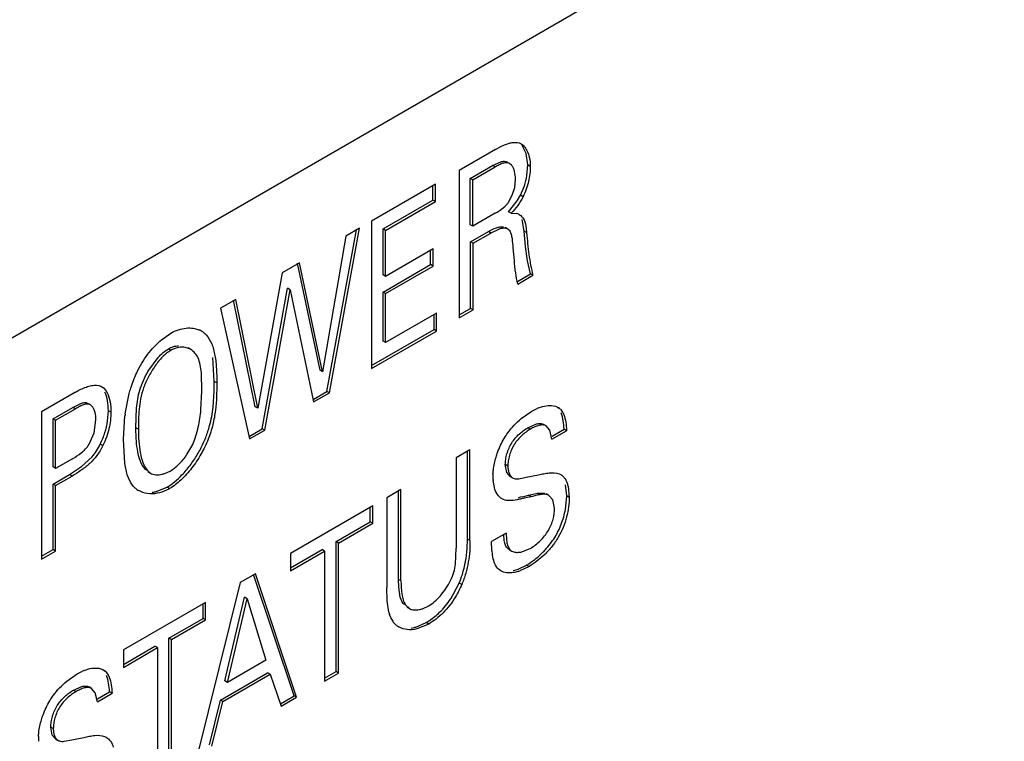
# Model space of a CAD drawing. Header units: inches. Extents: x 0 to 34, y 0 to 22.
# Tile 34 of 179: x 3.69 to 3.895, y 15.689 to 15.84. Entities that reach past the tile are written whole.
import ezdxf

# ---------------------------------------------------------------- set-up
doc = ezdxf.new("R2010")
doc.units = ezdxf.units.IN
doc.header["$LTSCALE"] = 1.87
doc.header["$MEASUREMENT"] = 0
doc.layers.get('0').update_dxf_attribs({"linetype": 'CONTINUOUS'})
doc.layers.add('ARTWORK', color=7, linetype='CONTINUOUS')

msp = doc.modelspace()

# ---------------------------------------------------------------- linework, layer by layer
at = {"color": 3, "linetype": 'CONTINUOUS'}
msp.add_line((3.6373386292, 15.7443729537), (5.2551848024, 16.6784970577), dxfattribs=at)
at = {"layer": 'ARTWORK', "color": 3, "linetype": 'CONTINUOUS'}
for p, q in [((3.7899372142, 15.8134128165), (3.7906768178, 15.8137590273)), ((3.7937160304, 15.8141750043), (3.7941406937, 15.8139806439)), ((3.7888244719, 15.8127999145), (3.7812289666, 15.8084143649)), ((3.7888244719, 15.8127999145), (3.7899372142, 15.8134128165)), ((3.7954974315, 15.8123307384), (3.7956879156, 15.8118333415)), ((3.7922085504, 15.8094653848), (3.791752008, 15.8098664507)), ((3.7812289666, 15.8084143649), (3.7812289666, 15.7776793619)), ((3.7840846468, 15.806483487), (3.7887382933, 15.8091704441)), ((3.7762696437, 15.805550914), (3.7629296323, 15.7978485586)), ((3.7762696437, 15.8019295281), (3.7762696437, 15.805550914)), ((3.7840846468, 15.796823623), (3.7840846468, 15.806483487)), ((3.7928079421, 15.8049148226), (3.7929787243, 15.8066391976)), ((3.7923173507, 15.8032530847), (3.7928079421, 15.8049148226)), ((3.765875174, 15.7959278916), (3.7762696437, 15.8019295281)), ((3.7907338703, 15.8008999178), (3.7911716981, 15.8013440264)), ((3.7915365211, 15.8018074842), (3.7923173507, 15.8032530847)), ((3.7887382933, 15.7995105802), (3.7840846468, 15.796823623)), ((3.7887382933, 15.7995105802), (3.789167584, 15.7997677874)), ((3.789167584, 15.7997677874), (3.7897767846, 15.8001578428)), ((3.7897767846, 15.8001578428), (3.7907338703, 15.8008999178)), ((3.792065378, 15.799512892), (3.7932368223, 15.7994707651)), ((3.7629296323, 15.7978485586), (3.7629296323, 15.7671135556)), ((3.7948710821, 15.7979342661), (3.7950702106, 15.7973270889)), ((3.7950702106, 15.7973270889), (3.7951489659, 15.7969414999)), ((3.7541401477, 15.7620386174), (3.7604407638, 15.7964115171)), ((3.7604407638, 15.7964115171), (3.7575563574, 15.794746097)), ((3.765875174, 15.7863513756), (3.765875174, 15.7959278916)), ((3.7841457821, 15.7932375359), (3.7878536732, 15.7953784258)), ((3.7894631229, 15.796144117), (3.7878536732, 15.7953784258)), ((3.7918479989, 15.7957436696), (3.7913832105, 15.7962225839)), ((3.7951489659, 15.7969414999), (3.7953055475, 15.7954702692)), ((3.7575563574, 15.794746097), (3.7527266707, 15.7664589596)), ((3.7841457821, 15.7793634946), (3.7841457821, 15.7932375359)), ((3.775769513, 15.792064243), (3.765875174, 15.7863513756)), ((3.775769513, 15.7884887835), (3.775769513, 15.792064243)), ((3.7927377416, 15.7896304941), (3.7925073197, 15.7923228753)), ((3.7479249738, 15.7891850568), (3.744274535, 15.7870773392)), ((3.7527266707, 15.7664589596), (3.7479249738, 15.7891850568)), ((3.744274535, 15.7870773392), (3.7392106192, 15.7588667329)), ((3.765875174, 15.7827759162), (3.775769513, 15.7884887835)), ((3.793478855, 15.7847522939), (3.796629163, 15.7865712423)), ((3.7406815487, 15.754267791), (3.7459539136, 15.7835742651)), ((3.7459539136, 15.7835742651), (3.7508705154, 15.7601507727)), ((3.734618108, 15.7815018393), (3.7314670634, 15.7796824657)), ((3.7392106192, 15.7588667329), (3.734618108, 15.7815018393)), ((3.765875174, 15.7725598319), (3.765875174, 15.7827759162)), ((3.7314670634, 15.7796824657), (3.7375025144, 15.7524322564)), ((3.7812289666, 15.7776793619), (3.7841457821, 15.7793634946)), ((3.7765068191, 15.7786984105), (3.765875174, 15.7725598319)), ((3.7765068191, 15.7749528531), (3.7765068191, 15.7786984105)), ((3.7629296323, 15.7671135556), (3.7765068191, 15.7749528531)), ((3.7191571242, 15.7731416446), (3.7210622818, 15.774480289)), ((3.7275396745, 15.762385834), (3.7274391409, 15.7662588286)), ((3.705567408, 15.7636578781), (3.7060916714, 15.7635848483)), ((3.7060916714, 15.7635848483), (3.7066373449, 15.7633696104)), ((3.7066307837, 15.763358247), (3.7070070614, 15.7630880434)), ((3.7070070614, 15.7630880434), (3.7074838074, 15.7625426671)), ((3.7074838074, 15.7625426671), (3.7077789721, 15.762051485)), ((3.7273563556, 15.7585370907), (3.7275396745, 15.762385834)), ((3.7012058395, 15.7622100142), (3.6940780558, 15.7580945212)), ((3.7115552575, 15.7576509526), (3.7123953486, 15.7619268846)), ((3.7508705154, 15.7601507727), (3.7541401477, 15.7620386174)), ((3.6970235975, 15.7563439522), (3.701148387, 15.758725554)), ((3.7046653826, 15.7592206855), (3.7042775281, 15.759549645)), ((3.7941856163, 15.7566827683), (3.7963669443, 15.7582141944)), ((3.7963669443, 15.7582141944), (3.7974903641, 15.758792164)), ((3.800871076, 15.7593676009), (3.8012927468, 15.7592652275)), ((3.8012927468, 15.7592652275), (3.8018412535, 15.7590256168)), ((3.8023442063, 15.758641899), (3.8028185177, 15.7579974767)), ((3.6940780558, 15.7580945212), (3.6940780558, 15.7273595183)), ((3.6970235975, 15.7462988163), (3.6970235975, 15.7563439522)), ((3.7050464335, 15.7537253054), (3.7054462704, 15.7563984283)), ((3.7112261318, 15.7524137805), (3.7115052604, 15.7572492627)), ((3.8028185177, 15.7579974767), (3.8030376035, 15.7575402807)), ((3.7375025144, 15.7524322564), (3.7406815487, 15.754267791)), ((3.8001533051, 15.754254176), (3.7993668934, 15.755164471)), ((3.8005779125, 15.752385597), (3.8001533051, 15.754254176)), ((3.8005779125, 15.752385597), (3.8036390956, 15.7541530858)), ((3.7040060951, 15.751322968), (3.7050464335, 15.7537253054)), ((3.7114773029, 15.7473204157), (3.7112261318, 15.7524137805)), ((3.7244378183, 15.749175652), (3.7256268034, 15.7512770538)), ((3.7834872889, 15.7501840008), (3.7806316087, 15.7485351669)), ((3.7834872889, 15.7312384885), (3.7834872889, 15.7501840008)), ((3.7005296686, 15.7483231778), (3.6970235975, 15.7462988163)), ((3.7806316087, 15.7485351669), (3.7806316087, 15.729677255)), ((3.7119856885, 15.7449445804), (3.7114773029, 15.7473204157)), ((3.6970235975, 15.7427225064), (3.7004685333, 15.7447115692)), ((3.7122052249, 15.7443320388), (3.7119856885, 15.7449445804)), ((3.7126303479, 15.7434493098), (3.7122052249, 15.7443320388)), ((3.7162038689, 15.7458363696), (3.7168020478, 15.7453293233)), ((3.7196214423, 15.745184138), (3.7209149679, 15.745749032)), ((3.7936858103, 15.7441402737), (3.7952193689, 15.7444412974)), ((3.7952193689, 15.7444412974), (3.7977489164, 15.7449642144)), ((3.8020783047, 15.7451662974), (3.8024435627, 15.7449988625)), ((3.6970235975, 15.7290602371), (3.6970235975, 15.7427225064)), ((3.7132427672, 15.7425907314), (3.7126303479, 15.7434493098)), ((3.7690873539, 15.7418696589), (3.7661418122, 15.74016894)), ((3.7690873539, 15.722841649), (3.7690873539, 15.7418696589)), ((3.7885687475, 15.7422968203), (3.7883028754, 15.7437511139)), ((3.8039624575, 15.7425925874), (3.804199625, 15.7402616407)), ((3.7661418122, 15.74016894), (3.7661418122, 15.7214394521)), ((3.7904758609, 15.7397880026), (3.7901779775, 15.7399348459)), ((3.8007669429, 15.7397440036), (3.7999422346, 15.740676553)), ((3.8011354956, 15.7380229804), (3.8007669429, 15.7397440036)), ((3.7631889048, 15.7384639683), (3.7460224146, 15.728552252)), ((3.7631889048, 15.7348425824), (3.7631889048, 15.7384639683)), ((3.7560640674, 15.7307287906), (3.7631889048, 15.7348425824)), ((3.7910363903, 15.7327906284), (3.7879759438, 15.731023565)), ((3.7560640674, 15.7036151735), (3.7560640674, 15.7307287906)), ((3.7804678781, 15.7263267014), (3.7806316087, 15.729677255)), ((3.7880451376, 15.7291712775), (3.7879759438, 15.731023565)), ((3.7942787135, 15.7288972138), (3.7961614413, 15.7296611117)), ((3.6940780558, 15.7273595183), (3.6970235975, 15.7290602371)), ((3.7460224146, 15.7249308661), (3.753147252, 15.7290446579)), ((3.7460224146, 15.728552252), (3.7460224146, 15.7249308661)), ((3.753147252, 15.7290446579), (3.753147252, 15.7019310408)), ((3.7958056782, 15.7258385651), (3.7938666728, 15.724916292)), ((3.7387104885, 15.7243304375), (3.7355601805, 15.7225114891)), ((3.7473062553, 15.6985585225), (3.7387104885, 15.7243304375)), ((3.7899173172, 15.7249069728), (3.7894383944, 15.7252660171)), ((3.7355601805, 15.7225114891), (3.7266086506, 15.686607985)), ((3.7662158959, 15.7186742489), (3.7661418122, 15.7214394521)), ((3.7283344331, 15.7183394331), (3.7111686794, 15.7084281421)), ((3.7283344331, 15.7147180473), (3.7283344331, 15.7183394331)), ((3.7328805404, 15.7016785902), (3.7370023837, 15.7191291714)), ((3.7370023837, 15.7191291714), (3.7409187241, 15.7063197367)), ((3.7665733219, 15.7162812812), (3.7662158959, 15.7186742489)), ((3.7700294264, 15.7178497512), (3.770867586, 15.7170766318)), ((3.7735837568, 15.7170365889), (3.7748885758, 15.7176361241)), ((3.7668880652, 15.7153304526), (3.7667128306, 15.7158036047)), ((3.7212103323, 15.7106046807), (3.7283344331, 15.7147180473)), ((3.7748885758, 15.7138446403), (3.7724065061, 15.7128155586)), ((3.7111686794, 15.7048067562), (3.7182935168, 15.708920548)), ((3.7182935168, 15.708920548), (3.7182935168, 15.6818069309)), ((3.7212103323, 15.6834910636), (3.7212103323, 15.7106046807)), ((3.7111686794, 15.7084281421), (3.7111686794, 15.7048067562)), ((3.7409187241, 15.7063197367), (3.7328805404, 15.7016785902)), ((3.6993492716, 15.7019256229), (3.7015299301, 15.703456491)), ((3.7015299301, 15.703456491), (3.7026537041, 15.7040346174)), ((3.7060340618, 15.7046098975), (3.7064557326, 15.7045075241)), ((3.7064557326, 15.7045075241), (3.7070042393, 15.7042679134)), ((3.7075071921, 15.7038841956), (3.7079800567, 15.7032446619)), ((3.7079800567, 15.7032446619), (3.7082013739, 15.7027838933)), ((3.7319384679, 15.6976876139), (3.7418003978, 15.7033817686)), ((3.7418003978, 15.7033817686), (3.7440984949, 15.6967064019)), ((3.753147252, 15.7019310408), (3.7560640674, 15.7036151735)), ((3.705316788, 15.6994965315), (3.7045302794, 15.7004067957)), ((3.7057416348, 15.6976283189), (3.705316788, 15.6994965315)), ((3.7057416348, 15.6976283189), (3.7088020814, 15.6993953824)), ((3.7296403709, 15.6883584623), (3.7319384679, 15.6976876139)), ((3.7440984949, 15.6967064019), (3.7473062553, 15.6985585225)), ((3.7072412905, 15.690408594), (3.7076066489, 15.6902411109)), ((3.6988487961, 15.6893825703), (3.7003823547, 15.689683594)), ((3.7003823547, 15.689683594), (3.7029119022, 15.690206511))]:
    msp.add_line(p, q, dxfattribs=at)
at = {"layer": 'ARTWORK', "color": 7, "linetype": 'CONTINUOUS'}
for p, q in [((3.7952191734, 15.8119437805), (3.7943819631, 15.8136176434)), ((3.7955412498, 15.80958252), (3.7952191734, 15.8119437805)), ((3.7882079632, 15.8094766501), (3.7899207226, 15.810258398)), ((3.7917520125, 15.809866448), (3.7912216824, 15.810172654)), ((3.7953551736, 15.8074014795), (3.7955412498, 15.80958252)), ((3.7960715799, 15.809276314), (3.7955412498, 15.80958252)), ((3.7835543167, 15.8067896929), (3.7882079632, 15.8094766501)), ((3.7887382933, 15.8091704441), (3.7882079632, 15.8094766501)), ((3.7840846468, 15.806483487), (3.7835543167, 15.8067896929)), ((3.7835543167, 15.7971298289), (3.7835543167, 15.8067896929)), ((3.7757393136, 15.8022357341), (3.7757393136, 15.8052447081)), ((3.7940379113, 15.8032662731), (3.7948356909, 15.8052467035)), ((3.7653448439, 15.7962340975), (3.7757393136, 15.8022357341)), ((3.7762696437, 15.8019295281), (3.7757393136, 15.8022357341)), ((3.7915350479, 15.799819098), (3.7933595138, 15.8020709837)), ((3.7933595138, 15.8020709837), (3.7940379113, 15.8032662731)), ((3.7945682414, 15.8029600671), (3.7940379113, 15.8032662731)), ((3.792065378, 15.799512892), (3.7915350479, 15.799819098)), ((3.7947752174, 15.7957764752), (3.7943528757, 15.7982119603)), ((3.7536098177, 15.7623448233), (3.7597848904, 15.7960328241)), ((3.765875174, 15.7959278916), (3.7653448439, 15.7962340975)), ((3.7653448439, 15.7866575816), (3.7653448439, 15.7962340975)), ((3.7840846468, 15.796823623), (3.7835543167, 15.7971298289)), ((3.783615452, 15.7935437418), (3.7873233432, 15.7956846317)), ((3.7878536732, 15.7953784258), (3.7873233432, 15.7956846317)), ((3.7913832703, 15.7962225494), (3.7908529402, 15.7965287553)), ((3.7953055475, 15.7954702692), (3.7947752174, 15.7957764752)), ((3.7950787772, 15.7925906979), (3.7947752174, 15.7957764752)), ((3.7841457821, 15.7932375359), (3.783615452, 15.7935437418)), ((3.783615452, 15.7796697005), (3.783615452, 15.7935437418)), ((3.7752391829, 15.7887949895), (3.7752391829, 15.791758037)), ((3.7954951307, 15.7895927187), (3.7950787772, 15.7925906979)), ((3.7521963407, 15.7667651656), (3.7474792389, 15.7890908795)), ((3.7960988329, 15.7868774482), (3.7954951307, 15.7895927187)), ((3.7653448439, 15.7830821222), (3.7752391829, 15.7887949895)), ((3.775769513, 15.7884887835), (3.7752391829, 15.7887949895)), ((3.765875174, 15.7863513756), (3.7653448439, 15.7866575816)), ((3.7933703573, 15.7853020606), (3.7960988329, 15.7868774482)), ((3.796629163, 15.7865712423), (3.7960988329, 15.7868774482)), ((3.7401512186, 15.7545739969), (3.7454235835, 15.7838804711)), ((3.7459539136, 15.7835742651), (3.7454235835, 15.7838804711)), ((3.765875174, 15.7827759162), (3.7653448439, 15.7830821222)), ((3.7653448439, 15.7728660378), (3.7653448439, 15.7830821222)), ((3.7386802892, 15.7591729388), (3.7341684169, 15.7814106)), ((3.7812289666, 15.7782917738), (3.783615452, 15.7796697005)), ((3.7841457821, 15.7793634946), (3.783615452, 15.7796697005)), ((3.775976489, 15.7752590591), (3.775976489, 15.7783922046)), ((3.7629296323, 15.7677259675), (3.775976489, 15.7752590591)), ((3.7765068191, 15.7749528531), (3.775976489, 15.7752590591)), ((3.765875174, 15.7725598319), (3.7653448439, 15.7728660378)), ((3.721091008, 15.7709214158), (3.7205606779, 15.7712276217)), ((3.7252095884, 15.7711022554), (3.7246792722, 15.7714084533)), ((3.7163018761, 15.7665089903), (3.7184229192, 15.7694336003)), ((3.7301316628, 15.7644531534), (3.7298517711, 15.7694402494)), ((3.7527266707, 15.7664589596), (3.7521963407, 15.7667651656)), ((3.7301039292, 15.7623099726), (3.7301316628, 15.7644531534)), ((3.7306619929, 15.7641469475), (3.7301316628, 15.7644531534)), ((3.7070070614, 15.7630880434), (3.7064767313, 15.7633942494)), ((3.7298823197, 15.7590591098), (3.7301039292, 15.7623099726)), ((3.7507558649, 15.7606969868), (3.7536098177, 15.7623448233)), ((3.7541401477, 15.7620386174), (3.7536098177, 15.7623448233)), ((3.6964932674, 15.7566501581), (3.700618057, 15.7590317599)), ((3.700618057, 15.7590317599), (3.7024256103, 15.7599019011)), ((3.701148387, 15.758725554), (3.700618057, 15.7590317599)), ((3.7042775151, 15.7595496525), (3.703747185, 15.7598558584)), ((3.707868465, 15.7561942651), (3.7080375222, 15.7583368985)), ((3.7085678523, 15.7580306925), (3.7080375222, 15.7583368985)), ((3.7137886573, 15.7547634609), (3.7139133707, 15.7588757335)), ((3.7392106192, 15.7588667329), (3.7386802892, 15.7591729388)), ((3.8023442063, 15.758641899), (3.8018138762, 15.758948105)), ((3.6970235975, 15.7563439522), (3.6964932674, 15.7566501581)), ((3.6964932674, 15.7466050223), (3.6964932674, 15.7566501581)), ((3.7143189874, 15.754457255), (3.7137886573, 15.7547634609)), ((3.7138497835, 15.7525118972), (3.7137886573, 15.7547634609)), ((3.7373822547, 15.7529752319), (3.7401512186, 15.7545739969)), ((3.7406815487, 15.754267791), (3.7401512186, 15.7545739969)), ((3.795569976, 15.7547909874), (3.7973490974, 15.7555699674)), ((3.7961003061, 15.7544847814), (3.795569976, 15.7547909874)), ((3.7993669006, 15.7551644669), (3.7988365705, 15.7554706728)), ((3.8006060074, 15.7530142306), (3.8031087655, 15.7544592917)), ((3.8036390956, 15.7541530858), (3.8031087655, 15.7544592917)), ((3.7068884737, 15.7510599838), (3.7063581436, 15.7513661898)), ((3.7024607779, 15.7466684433), (3.7046396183, 15.7487018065)), ((3.7829569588, 15.7315446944), (3.7829569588, 15.7498777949)), ((3.6970235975, 15.7462988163), (3.6964932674, 15.7466050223)), ((3.6999382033, 15.7450177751), (3.7024607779, 15.7466684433)), ((3.7162038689, 15.7458363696), (3.7156735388, 15.7461425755)), ((3.7913892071, 15.7467850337), (3.7908588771, 15.7470912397)), ((3.7911729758, 15.7454531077), (3.7908588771, 15.7470912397)), ((3.6964932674, 15.7430287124), (3.6999382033, 15.7450177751)), ((3.7004685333, 15.7447115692), (3.6999382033, 15.7450177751)), ((3.7162719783, 15.7456359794), (3.7168023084, 15.7453297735)), ((3.791855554, 15.7446384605), (3.7911729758, 15.7454531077)), ((3.7918555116, 15.7446384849), (3.7923858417, 15.744332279)), ((3.6970235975, 15.7427225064), (3.6964932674, 15.7430287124)), ((3.6964932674, 15.7293664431), (3.6964932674, 15.7430287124)), ((3.7180231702, 15.7414748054), (3.7202947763, 15.7423862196)), ((3.7208251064, 15.7420800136), (3.7202947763, 15.7423862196)), ((3.8036692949, 15.7405678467), (3.8034322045, 15.7428984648)), ((3.7685570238, 15.7231478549), (3.7685570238, 15.7415634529)), ((3.7904758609, 15.7397880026), (3.7899455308, 15.7400942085)), ((3.7957180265, 15.7407030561), (3.7975787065, 15.7411387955)), ((3.7962483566, 15.7403968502), (3.7957180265, 15.7407030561)), ((3.7975787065, 15.7411387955), (3.7991244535, 15.7411132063)), ((3.7999422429, 15.7406765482), (3.7994119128, 15.7409827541)), ((3.8033991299, 15.7377589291), (3.8036692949, 15.7405678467)), ((3.804199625, 15.7402616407), (3.8036692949, 15.7405678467)), ((3.7626585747, 15.7351487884), (3.7626585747, 15.7381577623)), ((3.7555337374, 15.7310349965), (3.7626585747, 15.7351487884)), ((3.7631889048, 15.7348425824), (3.7626585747, 15.7351487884)), ((3.7829034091, 15.729586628), (3.7829569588, 15.7315446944)), ((3.7834872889, 15.7312384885), (3.7829569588, 15.7315446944)), ((3.7906451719, 15.7312747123), (3.7905284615, 15.7324948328)), ((3.7560640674, 15.7307287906), (3.7555337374, 15.7310349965)), ((3.7555337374, 15.7039213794), (3.7555337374, 15.7310349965)), ((3.790760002, 15.7307220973), (3.7906451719, 15.7312747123)), ((3.6940780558, 15.7279719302), (3.6964932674, 15.7293664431)), ((3.6970235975, 15.7290602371), (3.6964932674, 15.7293664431)), ((3.7460224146, 15.725543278), (3.7526169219, 15.7293508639)), ((3.753147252, 15.7290446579), (3.7526169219, 15.7293508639)), ((3.7916602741, 15.7293550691), (3.7921906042, 15.7290488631)), ((3.793691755, 15.725356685), (3.7952753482, 15.7261447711)), ((3.7958056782, 15.7258385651), (3.7952753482, 15.7261447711)), ((3.7467759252, 15.6988647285), (3.7383251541, 15.724201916)), ((3.7925245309, 15.724981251), (3.793343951, 15.7252251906)), ((3.7690873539, 15.722841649), (3.7685570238, 15.7231478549)), ((3.7686048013, 15.7215248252), (3.7685570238, 15.7231478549)), ((3.7689231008, 15.7194593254), (3.7686048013, 15.7215248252)), ((3.7794844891, 15.7191069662), (3.7812201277, 15.7223695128)), ((3.7817504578, 15.7220633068), (3.7812201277, 15.7223695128)), ((3.7323502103, 15.7019847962), (3.7364720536, 15.7194353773)), ((3.7370023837, 15.7191291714), (3.7364720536, 15.7194353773)), ((3.7694990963, 15.7181559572), (3.7689231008, 15.7194593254)), ((3.727804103, 15.7150242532), (3.727804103, 15.7180332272)), ((3.7700294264, 15.7178497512), (3.7694990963, 15.7181559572)), ((3.7703372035, 15.7173827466), (3.7708675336, 15.7170765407)), ((3.7206800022, 15.7109108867), (3.727804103, 15.7150242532)), ((3.7283344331, 15.7147180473), (3.727804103, 15.7150242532)), ((3.772187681, 15.7132015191), (3.7743582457, 15.7141508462)), ((3.7748885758, 15.7138446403), (3.7743582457, 15.7141508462)), ((3.7111686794, 15.7054191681), (3.7177631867, 15.709226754)), ((3.7182935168, 15.708920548), (3.7177631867, 15.709226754)), ((3.7212103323, 15.7106046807), (3.7206800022, 15.7109108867)), ((3.7206800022, 15.6837972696), (3.7206800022, 15.7109108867)), ((3.7075071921, 15.7038841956), (3.706976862, 15.7041904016)), ((3.7314081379, 15.6979938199), (3.7412700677, 15.7036879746)), ((3.7418003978, 15.7033817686), (3.7412700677, 15.7036879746)), ((3.753147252, 15.7025434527), (3.7555337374, 15.7039213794)), ((3.7560640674, 15.7036151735), (3.7555337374, 15.7039213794)), ((3.7007336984, 15.7000337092), (3.7025127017, 15.7008124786)), ((3.7045302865, 15.7004067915), (3.7039999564, 15.7007129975)), ((3.7328805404, 15.7016785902), (3.7323502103, 15.7019847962)), ((3.7012640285, 15.6997275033), (3.7007336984, 15.7000337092)), ((3.7057693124, 15.6982567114), (3.7082717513, 15.6997015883)), ((3.7088020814, 15.6993953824), (3.7082717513, 15.6997015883)), ((3.7439226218, 15.6972172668), (3.7467759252, 15.6988647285)), ((3.7473062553, 15.6985585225), (3.7467759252, 15.6988647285)), ((3.7291100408, 15.6886646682), (3.7314081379, 15.6979938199)), ((3.7319384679, 15.6976876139), (3.7314081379, 15.6979938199)), ((3.696552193, 15.6920273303), (3.6960218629, 15.6923335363)), ((3.6963359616, 15.6906954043), (3.6960218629, 15.6923335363)), ((3.6970185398, 15.6898807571), (3.6963359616, 15.6906954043)), ((3.6970184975, 15.6898807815), (3.6975488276, 15.6895745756))]:
    msp.add_line(p, q, dxfattribs=at)
for centre, radius, start, end in [((3.7803315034, 15.8098834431), 0.0152273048, 342.2718147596, 350.619261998), ((3.7164582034, 15.7481548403), 0.0068603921, 276.1387126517, 280.0052675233), ((3.7164026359, 15.7484736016), 0.0071839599, 280.0000133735, 283.0367957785), ((3.7246271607, 16.0622378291), 0.3293000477, 282.0896605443, 282.4674401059), ((3.7858934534, 15.7410010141), 0.0178033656, 344.3435281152, 349.5075954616), ((3.7903385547, 15.733700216), 0.0089921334, 289.5254212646, 291.8948113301), ((3.7649112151, 15.7288697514), 0.0175411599, 314.2437714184, 326.181465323), ((3.7703675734, 15.7195831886), 0.0066351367, 277.31587658, 282.6687275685), ((3.7702656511, 15.7200609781), 0.0071236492, 282.6257391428, 285.652945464)]:
    msp.add_arc(centre, radius, start, end, dxfattribs=at)
at = {"layer": 'ARTWORK', "color": 3, "linetype": 'CONTINUOUS'}
for centre, radius, start, end in [((3.7872873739, 15.8047769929), 0.00518394, 318.529743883, 325.0522955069), ((3.7925791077, 15.7972441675), 0.0023217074, 59.9847241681, 73.5433881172), ((3.7252044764, 15.7710590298), 0.0044798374, 60.0168960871, 65.1742785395), ((3.7252899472, 15.7712064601), 0.0043094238, 51.2633260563, 60.0216161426), ((3.7252533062, 15.7711725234), 0.0043588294, 43.4439318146, 51.1667714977), ((3.8010320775, 15.7508021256), 0.0087398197, 111.4618663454, 113.906088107), ((3.8005999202, 15.7568731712), 0.0024847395, 51.8062214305, 60.0275937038), ((3.8006378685, 15.7569241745), 0.002421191, 45.1905378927, 51.7657070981), ((3.7480573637, 15.752903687), 0.0368095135, 172.5900133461, 173.2200908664), ((3.7180770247, 15.7502940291), 0.0053381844, 282.8115044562, 286.8169589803), ((3.7991572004, 15.7445512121), 0.0108895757, 176.8500038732, 179.980726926), ((3.7975026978, 15.7445538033), 0.0092350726, 179.9933500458, 182.5686114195), ((3.7971669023, 15.744538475), 0.0088989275, 182.5669121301, 185.0760652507), ((3.716629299, 15.7455934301), 0.0045260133, 221.5620871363, 229.1383891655), ((3.7166707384, 15.7456480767), 0.0045944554, 229.1934016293, 240.0202614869), ((3.7976044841, 15.7411053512), 0.0065296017, 13.1657170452, 16.1614115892), ((3.8016957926, 15.7303289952), 0.0136996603, 184.8476779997, 187.2494090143), ((3.799297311, 15.7300268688), 0.011282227, 187.2643910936, 189.411797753), ((3.7911427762, 15.7270376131), 0.0024583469, 218.1558999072, 226.1077760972), ((3.79103185, 15.7329329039), 0.0085030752, 287.0739238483, 289.4745402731), ((3.7741726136, 15.7182414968), 0.0078480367, 194.46398901, 198.0976349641), ((3.7721035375, 15.7175007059), 0.0056489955, 202.5930869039, 213.234305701), ((3.7718990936, 15.7218382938), 0.0050869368, 281.0765487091, 285.1784296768), ((3.7717110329, 15.7225352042), 0.0058087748, 285.1688726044, 288.8078676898), ((3.770515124, 15.716502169), 0.003773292, 213.7709352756, 224.9080373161), ((3.7704968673, 15.7164856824), 0.003748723, 224.9265647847, 231.2409202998), ((3.7705548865, 15.7165618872), 0.0038444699, 231.2776611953, 240.0241574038), ((3.7061947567, 15.696045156), 0.0087390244, 111.4592756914, 113.9036601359), ((3.7057629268, 15.7021155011), 0.0024847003, 51.7991241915, 60.0276247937), ((3.7058008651, 15.7021664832), 0.0024211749, 45.1905150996, 51.7585459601), ((3.7043201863, 15.6897935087), 0.0108895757, 176.8500038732, 179.980726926), ((3.7026656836, 15.6897960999), 0.0092350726, 179.9933500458, 182.5686114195)]:
    msp.add_arc(centre, radius, start, end, dxfattribs=at)
for points, knots in [([(3.7906768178, 15.8137590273), (3.7909454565, 15.8138733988), (3.7914759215, 15.8140734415), (3.7924803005, 15.8143266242), (3.7932679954, 15.8143323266), (3.7937160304, 15.8141750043)], [0, 0, 0, 0, 0.2808772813, 0.5431905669, 1, 1, 1, 1]), ([(3.7941418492, 15.8139826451), (3.7944389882, 15.8138110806), (3.794986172, 15.8133120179), (3.795345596, 15.8126770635), (3.7954974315, 15.8123307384)], [0, 0, 0, 0, 0.4757127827, 1, 1, 1, 1]), ([(3.7956879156, 15.8118333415), (3.7957528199, 15.8116380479), (3.7959848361, 15.8108048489), (3.7960715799, 15.809934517), (3.7960715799, 15.809276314)], [0, 0, 0, 0, 0.2381904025, 1, 1, 1, 1]), ([(3.791752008, 15.8098664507), (3.7916581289, 15.8099206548), (3.7914527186, 15.8100088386), (3.7911104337, 15.8100565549), (3.7907437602, 15.81002588), (3.7902124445, 15.8098983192), (3.7895334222, 15.8096130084), (3.7890060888, 15.8093250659), (3.7887382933, 15.8091704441)], [0, 0, 0, 0, 0.1008445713, 0.2053002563, 0.3182320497, 0.4411714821, 0.7123343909, 1, 1, 1, 1]), ([(3.7929787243, 15.8066391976), (3.7929787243, 15.807168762), (3.7928966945, 15.8079481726), (3.792580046, 15.8088906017), (3.7923458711, 15.8092950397), (3.7922085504, 15.8094653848)], [0, 0, 0, 0, 0.5343310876, 0.7792282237, 1, 1, 1, 1]), ([(3.7960715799, 15.809276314), (3.7960715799, 15.8082386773), (3.7957939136, 15.8060594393), (3.7950736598, 15.8039818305), (3.7945682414, 15.8029600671)], [0, 0, 0, 0, 0.4765112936, 1, 1, 1, 1]), ([(3.7945682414, 15.8029600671), (3.7942477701, 15.8023115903), (3.7934965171, 15.8010921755), (3.792567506, 15.8000026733), (3.792065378, 15.799512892)], [0, 0, 0, 0, 0.5076861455, 1, 1, 1, 1]), ([(3.7937404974, 15.7992545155), (3.7939869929, 15.7991121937), (3.7944438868, 15.798723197), (3.7947515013, 15.7982118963), (3.7948710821, 15.7979342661)], [0, 0, 0, 0, 0.4849588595, 1, 1, 1, 1]), ([(3.7913832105, 15.7962225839), (3.7911306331, 15.796368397), (3.7906338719, 15.7964234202), (3.789991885, 15.7963132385), (3.7896423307, 15.7962074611), (3.7894631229, 15.796144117)], [0, 0, 0, 0, 0.4453082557, 0.7097796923, 1, 1, 1, 1]), ([(3.7925073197, 15.7923228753), (3.7924561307, 15.7929428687), (3.7923969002, 15.7938579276), (3.7921756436, 15.7950069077), (3.7919800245, 15.7955260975), (3.7918479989, 15.7957436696)], [0, 0, 0, 0, 0.5320661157, 0.7823369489, 1, 1, 1, 1]), ([(3.7953055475, 15.7954702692), (3.7954369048, 15.7939355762), (3.795707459, 15.790946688), (3.796233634, 15.7879785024), (3.796629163, 15.7865712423)], [0, 0, 0, 0, 0.5130769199, 1, 1, 1, 1]), ([(3.793478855, 15.7847522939), (3.7932723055, 15.785528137), (3.7929764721, 15.78715246), (3.7928122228, 15.7887904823), (3.7927377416, 15.7896304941)], [0, 0, 0, 0, 0.4877168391, 1, 1, 1, 1]), ([(3.7210622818, 15.774480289), (3.7215737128, 15.7747755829), (3.7226086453, 15.7752518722), (3.7242091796, 15.7756101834), (3.7257249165, 15.7755902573), (3.7266636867, 15.7753200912), (3.727085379, 15.7751248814)], [0, 0, 0, 0, 0.2823184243, 0.5403479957, 0.7778565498, 1, 1, 1, 1]), ([(3.7139669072, 15.7662552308), (3.7142787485, 15.7669220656), (3.7149592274, 15.7682325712), (3.7161784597, 15.7700705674), (3.7175810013, 15.7717205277), (3.7186205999, 15.7726976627), (3.7191571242, 15.7731416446)], [0, 0, 0, 0, 0.2540999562, 0.5088306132, 0.7596187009, 1, 1, 1, 1]), ([(3.728418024, 15.7741698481), (3.7289282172, 15.773632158), (3.7295159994, 15.7726021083), (3.7300113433, 15.7710940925), (3.7303923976, 15.7693504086), (3.7306255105, 15.7670176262), (3.7306619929, 15.765115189), (3.7306619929, 15.7641469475)], [0, 0, 0, 0, 0.2123449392, 0.3299532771, 0.4550922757, 0.7226180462, 1, 1, 1, 1]), ([(3.721091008, 15.7709214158), (3.7204552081, 15.7705543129), (3.7192360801, 15.7695332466), (3.7176842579, 15.7676379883), (3.716351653, 15.7654514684), (3.7153425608, 15.763156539), (3.7147254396, 15.7608691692), (3.7143242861, 15.7579820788), (3.7143189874, 15.755848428), (3.7143189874, 15.754457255)], [0, 0, 0, 0, 0.1185014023, 0.2532377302, 0.3943399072, 0.5304869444, 0.6564860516, 0.7754526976, 1, 1, 1, 1]), ([(3.7252095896, 15.7711022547), (3.7249275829, 15.771265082), (3.7243010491, 15.7715173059), (3.7232633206, 15.7716252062), (3.7221553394, 15.771440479), (3.7214423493, 15.7711242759), (3.721091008, 15.7709214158)], [0, 0, 0, 0, 0.2266830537, 0.4630585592, 0.7175842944, 1, 1, 1, 1]), ([(3.7267488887, 15.7693324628), (3.7265826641, 15.7697002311), (3.7261698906, 15.7703910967), (3.7255459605, 15.7709080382), (3.7252095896, 15.7711022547)], [0, 0, 0, 0, 0.509580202, 1, 1, 1, 1]), ([(3.7274391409, 15.7662588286), (3.7273911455, 15.7668088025), (3.7272555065, 15.7678553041), (3.7269554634, 15.7688754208), (3.7267488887, 15.7693324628)], [0, 0, 0, 0, 0.5239678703, 1, 1, 1, 1]), ([(3.7123953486, 15.7619268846), (3.7124938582, 15.7622919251), (3.7129226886, 15.7637668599), (3.7134750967, 15.7652069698), (3.7139669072, 15.7662552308)], [0, 0, 0, 0, 0.2461585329, 1, 1, 1, 1]), ([(3.7012058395, 15.7622100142), (3.7019194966, 15.7626220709), (3.7030086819, 15.7631621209), (3.7044976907, 15.7635976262), (3.7052258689, 15.7636741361), (3.705567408, 15.7636578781)], [0, 0, 0, 0, 0.5323458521, 0.77911827, 1, 1, 1, 1]), ([(3.7306619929, 15.7641469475), (3.7306619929, 15.7622409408), (3.7305814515, 15.7593069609), (3.7298857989, 15.7553625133), (3.7289146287, 15.7522653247), (3.72741707, 15.749216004), (3.7255104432, 15.7463567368), (3.7233399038, 15.7438991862), (3.7216803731, 15.7425738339), (3.7208251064, 15.7420800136)], [0, 0, 0, 0, 0.2266214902, 0.3476300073, 0.4751840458, 0.611187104, 0.7501439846, 0.8825766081, 1, 1, 1, 1]), ([(3.7077789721, 15.762051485), (3.7080756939, 15.761475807), (3.7084665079, 15.7601337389), (3.7085678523, 15.7587577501), (3.7085678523, 15.7580306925)], [0, 0, 0, 0, 0.4711178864, 1, 1, 1, 1]), ([(3.7042775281, 15.759549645), (3.7041815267, 15.7596050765), (3.7039686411, 15.7596931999), (3.7036124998, 15.7597273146), (3.7032316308, 15.7596774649), (3.7026787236, 15.759518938), (3.7019766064, 15.7591963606), (3.7014277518, 15.7588868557), (3.701148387, 15.758725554)], [0, 0, 0, 0, 0.098699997, 0.2018720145, 0.3148387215, 0.4388174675, 0.7127843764, 1, 1, 1, 1]), ([(3.7054462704, 15.7563984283), (3.7054462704, 15.7569307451), (3.7053649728, 15.7577133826), (3.7050458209, 15.7586559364), (3.7048064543, 15.759056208), (3.7046653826, 15.7592206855)], [0, 0, 0, 0, 0.5366778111, 0.7815359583, 1, 1, 1, 1]), ([(3.7256268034, 15.7512770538), (3.7261298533, 15.7524552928), (3.72687916, 15.7548529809), (3.7272420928, 15.7573283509), (3.7273563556, 15.7585370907)], [0, 0, 0, 0, 0.5134267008, 1, 1, 1, 1]), ([(3.7978343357, 15.7589359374), (3.7983409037, 15.7591349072), (3.7993390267, 15.7594237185), (3.8003910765, 15.7594517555), (3.800871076, 15.7593676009)], [0, 0, 0, 0, 0.527590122, 1, 1, 1, 1]), ([(3.7085678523, 15.7580306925), (3.7085678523, 15.7568851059), (3.7082494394, 15.7544790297), (3.7074468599, 15.7521885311), (3.7068884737, 15.7510599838)], [0, 0, 0, 0, 0.4763910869, 1, 1, 1, 1]), ([(3.7906310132, 15.7525654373), (3.7908722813, 15.7529679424), (3.7918807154, 15.7544826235), (3.7931494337, 15.7558192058), (3.7941856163, 15.7566827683)], [0, 0, 0, 0, 0.2581090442, 1, 1, 1, 1]), ([(3.8030376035, 15.7575402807), (3.8032469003, 15.7570313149), (3.8035146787, 15.7558997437), (3.8036114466, 15.754752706), (3.8036390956, 15.7541530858)], [0, 0, 0, 0, 0.4782987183, 1, 1, 1, 1]), ([(3.7143189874, 15.754457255), (3.7143189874, 15.7536300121), (3.7143580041, 15.752008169), (3.7146137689, 15.7496708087), (3.7151439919, 15.7475666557), (3.7157951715, 15.7463325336), (3.7162038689, 15.7458363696)], [0, 0, 0, 0, 0.2767583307, 0.5424016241, 0.7849426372, 1, 1, 1, 1]), ([(3.7961003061, 15.7544847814), (3.7954593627, 15.7541147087), (3.7941993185, 15.7531837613), (3.7926205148, 15.7513578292), (3.7918003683, 15.749454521), (3.7914552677, 15.74790308), (3.7913892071, 15.7471459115), (3.7913892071, 15.7467850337)], [0, 0, 0, 0, 0.2356002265, 0.4947059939, 0.7591954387, 0.8851212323, 1, 1, 1, 1]), ([(3.7993668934, 15.755164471), (3.7992644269, 15.7552236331), (3.7990393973, 15.7553189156), (3.7986668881, 15.7553718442), (3.7982687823, 15.7553498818), (3.7976939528, 15.7552323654), (3.7969567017, 15.7549507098), (3.7963874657, 15.7546505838), (3.7961003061, 15.7544847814)], [0, 0, 0, 0, 0.1021758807, 0.2082864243, 0.3221260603, 0.4448912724, 0.7136540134, 1, 1, 1, 1]), ([(3.7889152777, 15.7486328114), (3.7890159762, 15.7489716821), (3.7894651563, 15.7503317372), (3.7900764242, 15.7516402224), (3.7906310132, 15.7525654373)], [0, 0, 0, 0, 0.246831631, 1, 1, 1, 1]), ([(3.7068884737, 15.7510599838), (3.7065261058, 15.7503259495), (3.7057128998, 15.748929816), (3.7040935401, 15.7471990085), (3.7023179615, 15.7458256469), (3.7010777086, 15.7450632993), (3.7004685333, 15.7447115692)], [0, 0, 0, 0, 0.2677389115, 0.5244155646, 0.7699327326, 1, 1, 1, 1]), ([(3.7005296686, 15.7483231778), (3.7011714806, 15.748693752), (3.7021440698, 15.749291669), (3.7032940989, 15.7503331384), (3.7037877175, 15.7509756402), (3.7040060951, 15.751322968)], [0, 0, 0, 0, 0.4795074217, 0.7345479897, 1, 1, 1, 1]), ([(3.7209149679, 15.745749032), (3.7212354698, 15.7459340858), (3.7218757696, 15.7463785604), (3.723111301, 15.7474726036), (3.7239393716, 15.74846005), (3.7244378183, 15.749175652)], [0, 0, 0, 0, 0.2245114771, 0.4709566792, 1, 1, 1, 1]), ([(3.7882840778, 15.7451495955), (3.7882991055, 15.7454274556), (3.7884046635, 15.7466048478), (3.7886579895, 15.7477669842), (3.7889152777, 15.7486328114)], [0, 0, 0, 0, 0.2355168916, 1, 1, 1, 1]), ([(3.7913892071, 15.7467850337), (3.7913892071, 15.7465219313), (3.7914271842, 15.7460148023), (3.7916075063, 15.7453100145), (3.7919097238, 15.7447216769), (3.792217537, 15.7444294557), (3.7923858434, 15.744332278)], [0, 0, 0, 0, 0.2868042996, 0.5515361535, 0.7881456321, 1, 1, 1, 1]), ([(3.7168023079, 15.7453297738), (3.7171436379, 15.745132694), (3.7179816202, 15.7449050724), (3.7188282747, 15.7449906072), (3.7192607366, 15.7450887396)], [0, 0, 0, 0, 0.4705611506, 1, 1, 1, 1]), ([(3.7923858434, 15.744332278), (3.7924760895, 15.7442801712), (3.7928875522, 15.744105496), (3.7933489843, 15.7441067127), (3.7936858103, 15.7441402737)], [0, 0, 0, 0, 0.2353923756, 1, 1, 1, 1]), ([(3.7977489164, 15.7449642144), (3.7981293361, 15.7450410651), (3.7988849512, 15.7451944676), (3.8003147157, 15.7454245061), (3.8014365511, 15.7454141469), (3.8020783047, 15.7451662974)], [0, 0, 0, 0, 0.26633676, 0.5278934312, 1, 1, 1, 1]), ([(3.8024415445, 15.7449953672), (3.8026141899, 15.7448956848), (3.802941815, 15.7446477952), (3.8034939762, 15.7439822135), (3.8037497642, 15.7433575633), (3.8038760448, 15.7429228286)], [0, 0, 0, 0, 0.2321149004, 0.4729073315, 1, 1, 1, 1]), ([(3.7208251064, 15.7420800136), (3.7206121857, 15.7419570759), (3.7197900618, 15.7415243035), (3.7188960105, 15.7412230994), (3.7182239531, 15.7411003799)], [0, 0, 0, 0, 0.2646444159, 1, 1, 1, 1]), ([(3.7901772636, 15.7399336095), (3.7897852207, 15.7401599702), (3.7890866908, 15.7408904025), (3.7887127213, 15.741799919), (3.7885687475, 15.7422968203)], [0, 0, 0, 0, 0.466682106, 1, 1, 1, 1]), ([(3.7182239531, 15.7411003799), (3.7175493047, 15.7409771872), (3.7162068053, 15.7409271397), (3.7149218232, 15.7413525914), (3.714374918, 15.7416683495)], [0, 0, 0, 0, 0.5206066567, 1, 1, 1, 1]), ([(3.7962483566, 15.7403968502), (3.7957524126, 15.7402866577), (3.7950062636, 15.7401243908), (3.7940090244, 15.739909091), (3.7930250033, 15.7397027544), (3.7918469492, 15.7395207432), (3.7908863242, 15.739622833), (3.7904758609, 15.7397880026)], [0, 0, 0, 0, 0.2597768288, 0.3904352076, 0.5216993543, 0.7737611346, 1, 1, 1, 1]), ([(3.804199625, 15.7402616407), (3.804199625, 15.7396009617), (3.804096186, 15.7382199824), (3.803526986, 15.7353732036), (3.8023886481, 15.7325375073), (3.8006469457, 15.7300277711), (3.7991373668, 15.7283568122), (3.7975239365, 15.7269489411), (3.7963782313, 15.7261691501), (3.7958056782, 15.7258385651)], [0, 0, 0, 0, 0.1137745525, 0.2375788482, 0.4993573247, 0.6320161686, 0.76213843, 0.8861463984, 1, 1, 1, 1]), ([(3.7999422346, 15.740676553), (3.7998230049, 15.7407453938), (3.7995613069, 15.7408533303), (3.7989767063, 15.7409448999), (3.7981854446, 15.7408683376), (3.7972305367, 15.7406411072), (3.7965785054, 15.7404689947), (3.7962483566, 15.7403968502)], [0, 0, 0, 0, 0.1091048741, 0.2215058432, 0.4659285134, 0.7321919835, 1, 1, 1, 1]), ([(3.7998546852, 15.7333777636), (3.8000779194, 15.7337498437), (3.8004681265, 15.7345140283), (3.8009777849, 15.7360588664), (3.8011354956, 15.7372538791), (3.8011354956, 15.7380229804)], [0, 0, 0, 0, 0.2673409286, 0.5261397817, 1, 1, 1, 1]), ([(3.7910363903, 15.7327906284), (3.791047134, 15.7324034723), (3.7910778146, 15.7316483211), (3.7911964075, 15.7307283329), (3.791388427, 15.7300632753), (3.791582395, 15.7296386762), (3.7918457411, 15.7292883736), (3.7920718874, 15.7291174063), (3.7921906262, 15.7290488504)], [0, 0, 0, 0, 0.2853311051, 0.5568919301, 0.680492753, 0.7940912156, 0.8989907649, 1, 1, 1, 1]), ([(3.7961614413, 15.7296611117), (3.7965062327, 15.7298601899), (3.7971967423, 15.7303373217), (3.7985147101, 15.7315071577), (3.7993788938, 15.7325847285), (3.7998546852, 15.7333777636)], [0, 0, 0, 0, 0.2261249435, 0.4747447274, 1, 1, 1, 1]), ([(3.7834872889, 15.7312384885), (3.7834872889, 15.7305194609), (3.7834552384, 15.7290311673), (3.7831652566, 15.7267497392), (3.7826232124, 15.7243931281), (3.782076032, 15.7228353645), (3.7817504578, 15.7220633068)], [0, 0, 0, 0, 0.2294824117, 0.4745390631, 0.7325795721, 1, 1, 1, 1]), ([(3.7892096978, 15.7255188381), (3.7889318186, 15.7258783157), (3.7884744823, 15.726741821), (3.7882500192, 15.7276824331), (3.7881669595, 15.7281818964)], [0, 0, 0, 0, 0.4729542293, 1, 1, 1, 1]), ([(3.7921906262, 15.7290488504), (3.7923294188, 15.7289687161), (3.792725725, 15.7288112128), (3.7934455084, 15.7287499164), (3.7939949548, 15.7288316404), (3.7942787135, 15.7288972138)], [0, 0, 0, 0, 0.2250477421, 0.5910387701, 1, 1, 1, 1]), ([(3.7794374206, 15.7229503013), (3.7797052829, 15.7235020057), (3.7801453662, 15.7246044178), (3.78038826, 15.7257650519), (3.7804678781, 15.7263267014)], [0, 0, 0, 0, 0.5194942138, 1, 1, 1, 1]), ([(3.7935283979, 15.724804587), (3.7932022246, 15.7247044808), (3.7924111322, 15.7245146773), (3.7911679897, 15.7244447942), (3.7902821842, 15.7246963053), (3.7899173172, 15.7249069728)], [0, 0, 0, 0, 0.2768100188, 0.6581812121, 1, 1, 1, 1]), ([(3.7690873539, 15.722841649), (3.7690873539, 15.721926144), (3.7691289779, 15.720581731), (3.7694846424, 15.7189009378), (3.7698143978, 15.7181593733), (3.7700294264, 15.7178497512)], [0, 0, 0, 0, 0.5342280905, 0.7800277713, 1, 1, 1, 1]), ([(3.7817504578, 15.7220633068), (3.7813861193, 15.7211926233), (3.7806464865, 15.7197035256), (3.7793141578, 15.7177579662), (3.7779402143, 15.7161995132), (3.7764703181, 15.7148786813), (3.7754177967, 15.7141502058), (3.7748885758, 15.7138446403)], [0, 0, 0, 0, 0.2601945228, 0.4563579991, 0.648537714, 0.8315335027, 1, 1, 1, 1]), ([(3.7773084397, 15.7197346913), (3.777730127, 15.7202209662), (3.7785091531, 15.7212516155), (3.7791559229, 15.7223705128), (3.7794374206, 15.7229503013)], [0, 0, 0, 0, 0.499664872, 1, 1, 1, 1]), ([(3.7748885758, 15.7176361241), (3.7753256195, 15.7178884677), (3.7761871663, 15.7185381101), (3.7769372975, 15.7193067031), (3.7773084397, 15.7197346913)], [0, 0, 0, 0, 0.4711361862, 1, 1, 1, 1]), ([(3.7708675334, 15.7170765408), (3.7710058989, 15.7169966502), (3.771307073, 15.716864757), (3.7719854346, 15.7167332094), (3.7725215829, 15.7167769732), (3.7728763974, 15.7168461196)], [0, 0, 0, 0, 0.232574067, 0.4737977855, 1, 1, 1, 1]), ([(3.7724065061, 15.7128155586), (3.7717486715, 15.7126629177), (3.7704405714, 15.7125473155), (3.7691642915, 15.7129255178), (3.7686340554, 15.7132316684)], [0, 0, 0, 0, 0.5244792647, 1, 1, 1, 1]), ([(3.7029976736, 15.7041783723), (3.703504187, 15.7043772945), (3.7045021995, 15.7046660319), (3.7055541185, 15.7046940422), (3.7060340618, 15.7046098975)], [0, 0, 0, 0, 0.527588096, 1, 1, 1, 1]), ([(3.7082013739, 15.7027838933), (3.7084107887, 15.7022747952), (3.7086780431, 15.7011426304), (3.7087744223, 15.6999952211), (3.7088020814, 15.6993953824)], [0, 0, 0, 0, 0.4782836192, 1, 1, 1, 1]), ([(3.695793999, 15.6978077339), (3.6960353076, 15.6982103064), (3.6970439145, 15.6997252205), (3.6983128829, 15.7010619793), (3.6993492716, 15.7019256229)], [0, 0, 0, 0, 0.2581112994, 1, 1, 1, 1]), ([(3.7012640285, 15.6997275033), (3.7006231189, 15.6993574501), (3.6993631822, 15.6984263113), (3.6977846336, 15.6966000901), (3.6969639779, 15.6946968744), (3.6966183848, 15.693145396), (3.696552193, 15.6923882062), (3.696552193, 15.6920273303)], [0, 0, 0, 0, 0.2355776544, 0.4946839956, 0.7591986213, 0.8851267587, 1, 1, 1, 1]), ([(3.7045302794, 15.7004067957), (3.7044278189, 15.7004659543), (3.7042028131, 15.7005612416), (3.7038303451, 15.7006142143), (3.7034322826, 15.7005923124), (3.7028575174, 15.7004748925), (3.7021203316, 15.7001933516), (3.7015511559, 15.6998932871), (3.7012640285, 15.6997275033)], [0, 0, 0, 0, 0.1021819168, 0.208296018, 0.3221355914, 0.4448978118, 0.713652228, 1, 1, 1, 1]), ([(3.6940782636, 15.693875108), (3.694178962, 15.6942139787), (3.6946281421, 15.6955740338), (3.69523941, 15.696882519), (3.695793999, 15.6978077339)], [0, 0, 0, 0, 0.246831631, 1, 1, 1, 1]), ([(3.6934470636, 15.6903918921), (3.6934620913, 15.6906697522), (3.6935676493, 15.6918471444), (3.6938209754, 15.6930092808), (3.6940782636, 15.693875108)], [0, 0, 0, 0, 0.2355168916, 1, 1, 1, 1]), ([(3.696552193, 15.6920273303), (3.696552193, 15.6917642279), (3.69659017, 15.6912570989), (3.6967704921, 15.6905523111), (3.6970727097, 15.6899639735), (3.6973805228, 15.6896717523), (3.6975488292, 15.6895745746)], [0, 0, 0, 0, 0.2868042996, 0.5515361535, 0.7881456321, 1, 1, 1, 1]), ([(3.7029119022, 15.690206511), (3.7032923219, 15.6902833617), (3.704047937, 15.6904367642), (3.7054777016, 15.6906668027), (3.7065995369, 15.6906564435), (3.7072412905, 15.690408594)], [0, 0, 0, 0, 0.26633676, 0.5278934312, 1, 1, 1, 1]), ([(3.6975488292, 15.6895745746), (3.6976390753, 15.6895224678), (3.698050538, 15.6893477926), (3.6985119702, 15.6893490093), (3.6988487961, 15.6893825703)], [0, 0, 0, 0, 0.2353923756, 1, 1, 1, 1]), ([(3.7076046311, 15.6902376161), (3.7079539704, 15.6900359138), (3.7085865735, 15.6894083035), (3.7089127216, 15.6886009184), (3.709039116, 15.6881664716)], [0, 0, 0, 0, 0.4713315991, 1, 1, 1, 1])]:
    msp.add_open_spline(points, degree=3, knots=knots, dxfattribs=at)
at = {"layer": 'ARTWORK', "color": 7, "linetype": 'CONTINUOUS'}
for points, knots in [([(3.7899207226, 15.810258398), (3.7901492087, 15.8103200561), (3.7904952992, 15.8103797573), (3.7909391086, 15.81030864), (3.7911326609, 15.810224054), (3.7912216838, 15.8101726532)], [0, 0, 0, 0, 0.5312783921, 0.7692313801, 1, 1, 1, 1]), ([(3.7873233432, 15.7956846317), (3.7878548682, 15.7959915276), (3.7886559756, 15.7963961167), (3.7897422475, 15.7966944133), (3.7902642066, 15.7967099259), (3.7904941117, 15.7966621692)], [0, 0, 0, 0, 0.5461619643, 0.7910495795, 1, 1, 1, 1]), ([(3.7184229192, 15.7694336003), (3.7187530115, 15.7697949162), (3.7194194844, 15.7704509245), (3.7201766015, 15.7710058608), (3.7205606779, 15.7712276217)], [0, 0, 0, 0, 0.5245993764, 1, 1, 1, 1]), ([(3.7205606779, 15.7712276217), (3.7208930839, 15.7714195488), (3.7215660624, 15.7717227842), (3.722292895, 15.771859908), (3.7226398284, 15.771879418)], [0, 0, 0, 0, 0.5248551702, 1, 1, 1, 1]), ([(3.7139133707, 15.7588757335), (3.7140259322, 15.7601363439), (3.714482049, 15.7628023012), (3.7155878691, 15.7652838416), (3.7163018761, 15.7665089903)], [0, 0, 0, 0, 0.4716059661, 1, 1, 1, 1]), ([(3.7080375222, 15.7583368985), (3.7080375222, 15.7590336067), (3.7079435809, 15.7603573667), (3.707587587, 15.7616505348), (3.7073189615, 15.7622156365)], [0, 0, 0, 0, 0.5268483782, 1, 1, 1, 1]), ([(3.7024256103, 15.7599019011), (3.7025470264, 15.7599390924), (3.7027835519, 15.7599986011), (3.7031341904, 15.760032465), (3.7034616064, 15.7599908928), (3.7036578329, 15.7599074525), (3.7037472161, 15.7598558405)], [0, 0, 0, 0, 0.279987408, 0.5362541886, 0.7724238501, 1, 1, 1, 1]), ([(3.7287845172, 15.7539180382), (3.7289263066, 15.7543485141), (3.7294254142, 15.7560310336), (3.7297351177, 15.7577664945), (3.7298823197, 15.7590591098)], [0, 0, 0, 0, 0.2583668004, 1, 1, 1, 1]), ([(3.7063581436, 15.7513661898), (3.706740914, 15.7521398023), (3.707362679, 15.7537212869), (3.707744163, 15.7553756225), (3.707868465, 15.7561942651)], [0, 0, 0, 0, 0.5103781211, 1, 1, 1, 1]), ([(3.8031087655, 15.7544592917), (3.8030810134, 15.7550611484), (3.8029837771, 15.7562120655), (3.8027139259, 15.7573474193), (3.8025027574, 15.7578574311)], [0, 0, 0, 0, 0.5218693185, 1, 1, 1, 1]), ([(3.7922152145, 15.7516240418), (3.7926488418, 15.7523093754), (3.7936757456, 15.7534959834), (3.7949313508, 15.7544222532), (3.795569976, 15.7547909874)], [0, 0, 0, 0, 0.5237542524, 1, 1, 1, 1]), ([(3.7973490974, 15.7555699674), (3.7976106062, 15.7556364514), (3.7980054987, 15.7556976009), (3.7985126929, 15.755623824), (3.7987351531, 15.7555292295), (3.7988365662, 15.7554706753)], [0, 0, 0, 0, 0.5306957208, 0.7696814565, 1, 1, 1, 1]), ([(3.7145622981, 15.7482641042), (3.7143443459, 15.7489200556), (3.714032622, 15.7503322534), (3.7138942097, 15.751765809), (3.7138497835, 15.7525118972)], [0, 0, 0, 0, 0.4804685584, 1, 1, 1, 1]), ([(3.7233954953, 15.7449228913), (3.7239970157, 15.7455557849), (3.725137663, 15.7469213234), (3.7266258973, 15.7491401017), (3.7278748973, 15.7514798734), (3.7285177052, 15.7531079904), (3.7287845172, 15.7539180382)], [0, 0, 0, 0, 0.2480221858, 0.5040768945, 0.757740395, 1, 1, 1, 1]), ([(3.7046396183, 15.7487018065), (3.704979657, 15.7490999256), (3.7056127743, 15.749954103), (3.7061211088, 15.7508860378), (3.7063581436, 15.7513661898)], [0, 0, 0, 0, 0.4943800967, 1, 1, 1, 1]), ([(3.7908588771, 15.7470912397), (3.7908588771, 15.7474534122), (3.7909254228, 15.7482134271), (3.79127267, 15.7497696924), (3.7917694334, 15.7509194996), (3.7922152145, 15.7516240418)], [0, 0, 0, 0, 0.2273586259, 0.4766168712, 1, 1, 1, 1]), ([(3.7156735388, 15.7461425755), (3.7155526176, 15.7462893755), (3.7150810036, 15.7469389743), (3.7147549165, 15.7476843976), (3.7145622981, 15.7482641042)], [0, 0, 0, 0, 0.2374229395, 1, 1, 1, 1]), ([(3.7202947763, 15.7423862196), (3.7208467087, 15.7427048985), (3.7219392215, 15.7434907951), (3.7229123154, 15.7444145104), (3.7233954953, 15.7449228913)], [0, 0, 0, 0, 0.4760815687, 1, 1, 1, 1]), ([(3.8013770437, 15.7322524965), (3.8015602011, 15.7325639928), (3.8022394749, 15.7338215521), (3.8027483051, 15.7351688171), (3.8030362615, 15.7361964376)], [0, 0, 0, 0, 0.2529502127, 1, 1, 1, 1]), ([(3.7987511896, 15.7288686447), (3.7989990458, 15.7291190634), (3.799975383, 15.7301634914), (3.8008309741, 15.7313237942), (3.8013770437, 15.7322524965)], [0, 0, 0, 0, 0.246444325, 1, 1, 1, 1]), ([(3.7812201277, 15.7223695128), (3.7814725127, 15.7229680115), (3.7823255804, 15.7252955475), (3.7827835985, 15.7277631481), (3.7829034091, 15.729586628)], [0, 0, 0, 0, 0.2622328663, 1, 1, 1, 1]), ([(3.7916602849, 15.7293550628), (3.7915486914, 15.7294194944), (3.7913358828, 15.7295777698), (3.7910819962, 15.729898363), (3.7908906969, 15.7302873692), (3.7907996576, 15.7305721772), (3.790760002, 15.7307220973)], [0, 0, 0, 0, 0.2300580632, 0.4676667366, 0.7231341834, 1, 1, 1, 1]), ([(3.7952753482, 15.7261447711), (3.7958859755, 15.7264973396), (3.7971060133, 15.7273360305), (3.7982094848, 15.7283213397), (3.7987511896, 15.7288686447)], [0, 0, 0, 0, 0.4779843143, 1, 1, 1, 1]), ([(3.7743582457, 15.7141508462), (3.77459735, 15.7142889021), (3.7755940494, 15.7149159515), (3.7765043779, 15.7156754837), (3.7771499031, 15.7163036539)], [0, 0, 0, 0, 0.2346137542, 1, 1, 1, 1]), ([(3.7082717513, 15.6997015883), (3.7082439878, 15.7003036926), (3.7081471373, 15.7014550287), (3.7078777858, 15.7025910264), (3.7076664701, 15.7031011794)], [0, 0, 0, 0, 0.5218875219, 1, 1, 1, 1]), ([(3.7025127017, 15.7008124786), (3.702774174, 15.7008789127), (3.7031690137, 15.7009399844), (3.7036761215, 15.7008661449), (3.7038985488, 15.7007715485), (3.7039999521, 15.7007129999)], [0, 0, 0, 0, 0.530679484, 0.7696701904, 1, 1, 1, 1]), ([(3.6973792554, 15.6968664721), (3.6978129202, 15.6975518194), (3.6988396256, 15.6987385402), (3.7000951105, 15.6996649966), (3.7007336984, 15.7000337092)], [0, 0, 0, 0, 0.5237784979, 1, 1, 1, 1]), ([(3.6960218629, 15.6923335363), (3.6960218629, 15.6926957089), (3.6960885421, 15.6934557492), (3.6964362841, 15.6950120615), (3.6969333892, 15.6961618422), (3.6973792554, 15.6968664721)], [0, 0, 0, 0, 0.2273377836, 0.476589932, 1, 1, 1, 1])]:
    msp.add_open_spline(points, degree=3, knots=knots, dxfattribs=at)

doc.saveas('drawing.dxf')
